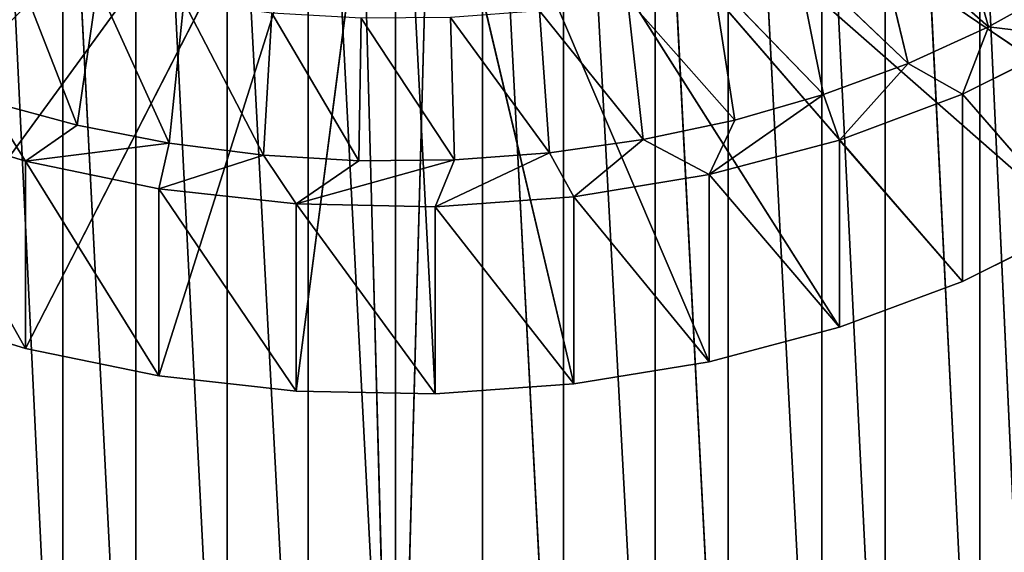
# Model space of a CAD drawing. Extents: x 257 to 312, y 0 to 136.
# Tile 4 of 256: x 276 to 298, y 12 to 25. Entities that reach past the tile are written whole.
import ezdxf

# ---------------------------------------------------------------- set-up
doc = ezdxf.new("R2010")
doc.units = 0
doc.header["$LTSCALE"] = 25.4
doc.layers.get('0').update_dxf_attribs({"color": 13, "linetype": 'CONTINUOUS'})

# ---------------------------------------------------------------- blocks, each defined once
blk = doc.blocks.new('MONO-I-KINKIET-PRZEW_D-778')
at = {"color": 7}
for p, q in [((28.509, 157.795, 1492.333), (26.501, 83.497, 1566.527)), ((28.509, 157.795, 1492.333), (26.501, 83.497, 1566.527)), ((26.501, 157.744, 1492.281), (26.501, 83.497, 1566.527)), ((26.501, 157.744, 1492.281), (26.501, 83.497, 1566.527)), ((28.509, 157.795, 1492.333), (30.516, 83.497, 1566.527)), ((28.509, 157.795, 1492.333), (30.516, 83.497, 1566.527)), ((30.516, 157.744, 1492.281), (34.488, 83.084, 1566.114)), ((30.516, 157.744, 1492.281), (34.488, 83.084, 1566.114)), ((30.516, 157.744, 1492.281), (30.516, 83.497, 1566.527)), ((30.516, 157.744, 1492.281), (30.516, 83.497, 1566.527)), ((26.501, 83.497, 1566.527), (22.529, 157.33, 1491.867)), ((22.529, 157.33, 1491.867), (22.529, 83.084, 1566.114)), ((22.529, 157.33, 1491.867), (22.529, 83.084, 1566.114)), ((26.501, 83.497, 1566.527), (22.529, 157.33, 1491.867)), ((34.488, 157.33, 1491.867), (38.333, 82.266, 1565.296)), ((34.488, 157.33, 1491.867), (38.333, 82.266, 1565.296)), ((34.488, 157.33, 1491.867), (34.488, 83.084, 1566.114)), ((34.488, 157.33, 1491.867), (34.488, 83.084, 1566.114)), ((32.384, 82.283, 1565.313), (28.509, 156.735, 1491.272)), ((32.384, 82.283, 1565.313), (28.509, 156.735, 1491.272)), ((28.509, 82.489, 1565.518), (28.509, 156.735, 1491.272)), ((28.509, 82.489, 1565.518), (28.509, 156.735, 1491.272)), ((18.685, 156.512, 1491.049), (22.529, 83.084, 1566.114)), ((18.685, 156.512, 1491.049), (22.529, 83.084, 1566.114)), ((18.685, 156.512, 1491.049), (18.685, 82.266, 1565.296)), ((18.685, 156.512, 1491.049), (18.685, 82.266, 1565.296)), ((28.509, 82.489, 1565.518), (24.634, 156.529, 1491.067)), ((28.509, 82.489, 1565.518), (24.634, 156.529, 1491.067)), ((24.634, 82.283, 1565.313), (24.634, 156.529, 1491.067)), ((24.634, 82.283, 1565.313), (24.634, 156.529, 1491.067)), ((36.172, 81.672, 1564.701), (32.384, 156.529, 1491.067)), ((36.172, 81.672, 1564.701), (32.384, 156.529, 1491.067)), ((32.384, 82.283, 1565.313), (32.384, 156.529, 1491.067)), ((32.384, 82.283, 1565.313), (32.384, 156.529, 1491.067)), ((24.634, 82.283, 1565.313), (20.845, 155.918, 1490.455)), ((24.634, 82.283, 1565.313), (20.845, 155.918, 1490.455)), ((20.845, 81.672, 1564.701), (20.845, 155.918, 1490.455)), ((20.845, 81.672, 1564.701), (20.845, 155.918, 1490.455)), ((39.79, 80.668, 1563.697), (36.172, 155.918, 1490.455)), ((39.79, 80.668, 1563.697), (36.172, 155.918, 1490.455)), ((36.172, 81.672, 1564.701), (36.172, 155.918, 1490.455)), ((36.172, 81.672, 1564.701), (36.172, 155.918, 1490.455)), ((15.05, 155.307, 1489.844), (18.685, 82.266, 1565.296)), ((15.05, 155.307, 1489.844), (18.685, 82.266, 1565.296)), ((15.05, 155.307, 1489.844), (15.05, 81.061, 1564.091)), ((15.05, 155.307, 1489.844), (15.05, 81.061, 1564.091)), ((20.845, 81.672, 1564.701), (17.228, 154.914, 1489.451)), ((20.845, 81.672, 1564.701), (17.228, 154.914, 1489.451)), ((17.228, 80.668, 1563.697), (17.228, 154.914, 1489.451)), ((17.228, 80.668, 1563.697), (17.228, 154.914, 1489.451)), ((17.228, 80.668, 1563.697), (13.862, 153.54, 1488.077)), ((17.228, 80.668, 1563.697), (13.862, 153.54, 1488.077)), ((27.59, 141.874, 1504.695), (24.403, 141.645, 1504.467)), ((27.59, 141.874, 1504.695), (24.403, 141.645, 1504.467)), ((30.792, 141.812, 1504.633), (27.59, 141.874, 1504.695)), ((27.59, 141.874, 1504.695), (30.792, 137.498, 1508.946)), ((27.59, 141.874, 1504.695), (30.792, 137.498, 1508.946)), ((27.59, 141.874, 1504.695), (27.59, 137.56, 1509.008)), ((27.59, 141.874, 1504.695), (27.59, 137.56, 1509.008)), ((27.59, 141.874, 1504.695), (28.509, 124.208, 1487.029)), ((27.59, 141.874, 1504.695), (28.509, 124.208, 1487.029)), ((30.792, 141.812, 1504.633), (27.59, 141.874, 1504.695)), ((28.509, 124.208, 1487.029), (30.792, 141.812, 1504.633)), ((28.509, 124.208, 1487.029), (30.792, 141.812, 1504.633)), ((33.957, 141.461, 1504.282), (30.792, 141.812, 1504.633)), ((30.792, 141.812, 1504.633), (33.957, 137.147, 1508.595)), ((30.792, 141.812, 1504.633), (33.957, 137.147, 1508.595)), ((30.792, 141.812, 1504.633), (30.792, 137.498, 1508.946)), ((30.792, 141.812, 1504.633), (30.792, 137.498, 1508.946)), ((33.957, 141.461, 1504.282), (30.792, 141.812, 1504.633)), ((24.403, 141.645, 1504.467), (21.283, 141.131, 1503.952)), ((24.403, 141.645, 1504.467), (21.283, 141.131, 1503.952)), ((24.403, 141.645, 1504.467), (27.59, 137.56, 1509.008)), ((24.403, 141.645, 1504.467), (27.59, 137.56, 1509.008)), ((24.403, 141.645, 1504.467), (24.403, 137.332, 1508.78)), ((24.403, 141.645, 1504.467), (24.403, 137.332, 1508.78)), ((24.403, 141.645, 1504.467), (28.509, 124.208, 1487.029)), ((24.403, 141.645, 1504.467), (28.509, 124.208, 1487.029)), ((33.957, 141.461, 1504.282), (28.509, 124.208, 1487.029)), ((33.957, 141.461, 1504.282), (28.509, 124.208, 1487.029)), ((37.032, 140.826, 1503.648), (33.957, 141.461, 1504.282)), ((33.957, 141.461, 1504.282), (37.032, 136.513, 1507.961)), ((33.957, 141.461, 1504.282), (37.032, 136.513, 1507.961)), ((33.957, 141.461, 1504.282), (33.957, 137.147, 1508.595)), ((33.957, 141.461, 1504.282), (33.957, 137.147, 1508.595)), ((37.032, 140.826, 1503.648), (33.957, 141.461, 1504.282)), ((21.283, 141.131, 1503.952), (18.282, 140.339, 1503.16)), ((21.283, 141.131, 1503.952), (18.282, 140.339, 1503.16)), ((21.283, 141.131, 1503.952), (24.403, 137.332, 1508.78)), ((21.283, 141.131, 1503.952), (24.403, 137.332, 1508.78)), ((21.283, 141.131, 1503.952), (21.283, 136.818, 1508.266)), ((21.283, 141.131, 1503.952), (21.283, 136.818, 1508.266)), ((28.509, 124.208, 1487.029), (21.283, 141.131, 1503.952)), ((28.509, 124.208, 1487.029), (21.283, 141.131, 1503.952)), ((37.032, 140.826, 1503.648), (28.509, 124.208, 1487.029)), ((37.032, 140.826, 1503.648), (28.509, 124.208, 1487.029)), ((39.968, 139.919, 1502.74), (37.032, 140.826, 1503.648)), ((37.032, 140.826, 1503.648), (39.968, 135.606, 1507.054)), ((37.032, 140.826, 1503.648), (39.968, 135.606, 1507.054)), ((37.032, 140.826, 1503.648), (37.032, 136.513, 1507.961)), ((37.032, 140.826, 1503.648), (37.032, 136.513, 1507.961)), ((39.968, 139.919, 1502.74), (37.032, 140.826, 1503.648)), ((18.282, 140.339, 1503.16), (15.449, 139.282, 1502.103)), ((18.282, 140.339, 1503.16), (15.449, 139.282, 1502.103)), ((18.282, 140.339, 1503.16), (21.283, 136.818, 1508.266)), ((18.282, 140.339, 1503.16), (21.283, 136.818, 1508.266)), ((18.282, 140.339, 1503.16), (18.282, 136.025, 1507.473)), ((18.282, 140.339, 1503.16), (18.282, 136.025, 1507.473)), ((18.282, 140.339, 1503.16), (28.509, 124.208, 1487.029)), ((18.282, 140.339, 1503.16), (28.509, 124.208, 1487.029)), ((28.509, 124.208, 1487.029), (39.968, 139.919, 1502.74)), ((28.509, 124.208, 1487.029), (39.968, 139.919, 1502.74)), ((15.449, 139.282, 1502.103), (12.83, 137.977, 1500.798)), ((15.449, 139.282, 1502.103), (12.83, 137.977, 1500.798)), ((15.449, 139.282, 1502.103), (18.282, 136.025, 1507.473)), ((15.449, 139.282, 1502.103), (18.282, 136.025, 1507.473)), ((15.449, 139.282, 1502.103), (15.449, 134.968, 1506.416)), ((15.449, 139.282, 1502.103), (15.449, 134.968, 1506.416)), ((15.449, 139.282, 1502.103), (28.509, 124.208, 1487.029)), ((15.449, 139.282, 1502.103), (28.509, 124.208, 1487.029)), ((12.83, 137.977, 1500.798), (15.449, 134.968, 1506.416)), ((12.83, 137.977, 1500.798), (15.449, 134.968, 1506.416)), ((28.509, 124.208, 1487.029), (12.83, 137.977, 1500.798)), ((28.509, 124.208, 1487.029), (12.83, 137.977, 1500.798)), ((27.59, 137.56, 1509.008), (24.403, 137.332, 1508.78)), ((27.59, 137.56, 1509.008), (24.403, 137.332, 1508.78)), ((24.96, 136.321, 1507.769), (27.59, 137.56, 1509.008)), ((24.96, 136.321, 1507.769), (27.59, 137.56, 1509.008)), ((27.151, 136.484, 1507.932), (27.59, 137.56, 1509.008)), ((27.151, 136.484, 1507.932), (27.59, 137.56, 1509.008)), ((27.151, 136.484, 1507.932), (30.792, 137.498, 1508.946)), ((27.151, 136.484, 1507.932), (30.792, 137.498, 1508.946)), ((30.792, 137.498, 1508.946), (27.59, 137.56, 1509.008)), ((30.792, 137.498, 1508.946), (27.59, 137.56, 1509.008)), ((29.354, 136.501, 1507.949), (30.792, 137.498, 1508.946)), ((29.354, 136.501, 1507.949), (30.792, 137.498, 1508.946)), ((30.792, 137.498, 1508.946), (31.549, 136.372, 1507.82)), ((33.957, 137.147, 1508.595), (30.792, 137.498, 1508.946)), ((30.792, 137.498, 1508.946), (31.549, 136.372, 1507.82)), ((33.957, 137.147, 1508.595), (30.792, 137.498, 1508.946)), ((24.403, 137.332, 1508.78), (21.283, 136.818, 1508.266)), ((24.403, 137.332, 1508.78), (21.283, 136.818, 1508.266)), ((22.8, 136.014, 1507.462), (24.403, 137.332, 1508.78)), ((22.8, 136.014, 1507.462), (24.403, 137.332, 1508.78)), ((24.96, 136.321, 1507.769), (24.403, 137.332, 1508.78)), ((24.96, 136.321, 1507.769), (24.403, 137.332, 1508.78)), ((31.549, 136.372, 1507.82), (33.957, 137.147, 1508.595)), ((31.549, 136.372, 1507.82), (33.957, 137.147, 1508.595)), ((33.718, 136.098, 1507.546), (33.957, 137.147, 1508.595)), ((33.718, 136.098, 1507.546), (33.957, 137.147, 1508.595)), ((37.032, 136.513, 1507.961), (33.957, 137.147, 1508.595)), ((37.032, 136.513, 1507.961), (33.957, 137.147, 1508.595)), ((21.283, 136.818, 1508.266), (18.282, 136.025, 1507.473)), ((21.283, 136.818, 1508.266), (18.282, 136.025, 1507.473)), ((18.65, 134.978, 1506.427), (21.283, 136.818, 1508.266)), ((18.65, 134.978, 1506.427), (21.283, 136.818, 1508.266)), ((20.691, 135.565, 1507.013), (21.283, 136.818, 1508.266)), ((20.691, 135.565, 1507.013), (21.283, 136.818, 1508.266)), ((21.283, 136.818, 1508.266), (22.8, 136.014, 1507.462)), ((21.283, 136.818, 1508.266), (22.8, 136.014, 1507.462)), ((10.468, 136.446, 1499.267), (28.509, 124.208, 1487.029)), ((10.468, 136.446, 1499.267), (28.509, 124.208, 1487.029)), ((24.96, 136.321, 1507.769), (22.8, 136.014, 1507.462)), ((24.96, 136.321, 1507.769), (22.8, 136.014, 1507.462)), ((27.151, 136.484, 1507.932), (24.96, 136.321, 1507.769)), ((27.151, 136.484, 1507.932), (24.96, 136.321, 1507.769)), ((24.96, 136.321, 1507.769), (27.238, 133.204, 1509.085)), ((24.96, 136.321, 1507.769), (27.238, 133.204, 1509.085)), ((24.96, 136.321, 1507.769), (25.188, 133.051, 1508.932)), ((24.96, 136.321, 1507.769), (25.188, 133.051, 1508.932)), ((29.354, 136.501, 1507.949), (27.151, 136.484, 1507.932)), ((29.354, 136.501, 1507.949), (27.151, 136.484, 1507.932)), ((27.151, 136.484, 1507.932), (29.3, 133.22, 1509.1)), ((27.151, 136.484, 1507.932), (29.3, 133.22, 1509.1)), ((27.151, 136.484, 1507.932), (27.238, 133.204, 1509.085)), ((27.151, 136.484, 1507.932), (27.238, 133.204, 1509.085)), ((29.354, 136.501, 1507.949), (29.3, 133.22, 1509.1)), ((29.354, 136.501, 1507.949), (29.3, 133.22, 1509.1)), ((31.549, 136.372, 1507.82), (29.354, 136.501, 1507.949)), ((29.354, 136.501, 1507.949), (31.354, 133.099, 1508.98)), ((29.354, 136.501, 1507.949), (31.354, 133.099, 1508.98)), ((31.549, 136.372, 1507.82), (29.354, 136.501, 1507.949)), ((31.549, 136.372, 1507.82), (31.354, 133.099, 1508.98)), ((31.549, 136.372, 1507.82), (31.354, 133.099, 1508.98)), ((33.718, 136.098, 1507.546), (31.549, 136.372, 1507.82)), ((31.549, 136.372, 1507.82), (33.384, 132.843, 1508.724)), ((31.549, 136.372, 1507.82), (33.384, 132.843, 1508.724)), ((33.718, 136.098, 1507.546), (31.549, 136.372, 1507.82)), ((33.718, 136.098, 1507.546), (37.032, 136.513, 1507.961)), ((33.718, 136.098, 1507.546), (37.032, 136.513, 1507.961)), ((35.841, 135.682, 1507.13), (37.032, 136.513, 1507.961)), ((35.841, 135.682, 1507.13), (37.032, 136.513, 1507.961)), ((37.899, 135.127, 1506.575), (37.032, 136.513, 1507.961)), ((37.899, 135.127, 1506.575), (37.032, 136.513, 1507.961)), ((39.968, 135.606, 1507.054), (37.032, 136.513, 1507.961)), ((39.968, 135.606, 1507.054), (37.032, 136.513, 1507.961)), ((33.718, 136.098, 1507.546), (33.384, 132.843, 1508.724)), ((33.718, 136.098, 1507.546), (33.384, 132.843, 1508.724)), ((35.841, 135.682, 1507.13), (33.718, 136.098, 1507.546)), ((33.718, 136.098, 1507.546), (35.371, 132.453, 1508.334)), ((33.718, 136.098, 1507.546), (35.371, 132.453, 1508.334)), ((35.841, 135.682, 1507.13), (33.718, 136.098, 1507.546)), ((18.282, 136.025, 1507.473), (15.449, 134.968, 1506.416)), ((18.282, 136.025, 1507.473), (15.449, 134.968, 1506.416)), ((16.696, 134.259, 1505.707), (18.282, 136.025, 1507.473)), ((16.696, 134.259, 1505.707), (18.282, 136.025, 1507.473)), ((18.65, 134.978, 1506.427), (18.282, 136.025, 1507.473)), ((18.65, 134.978, 1506.427), (18.282, 136.025, 1507.473)), ((22.8, 136.014, 1507.462), (20.691, 135.565, 1507.013)), ((22.8, 136.014, 1507.462), (20.691, 135.565, 1507.013)), ((22.8, 136.014, 1507.462), (25.188, 133.051, 1508.932)), ((22.8, 136.014, 1507.462), (25.188, 133.051, 1508.932)), ((22.8, 136.014, 1507.462), (23.166, 132.764, 1508.645)), ((22.8, 136.014, 1507.462), (23.166, 132.764, 1508.645)), ((35.841, 135.682, 1507.13), (35.371, 132.453, 1508.334)), ((35.841, 135.682, 1507.13), (35.371, 132.453, 1508.334)), ((37.899, 135.127, 1506.575), (35.841, 135.682, 1507.13)), ((35.841, 135.682, 1507.13), (37.297, 131.934, 1507.815)), ((35.841, 135.682, 1507.13), (37.297, 131.934, 1507.815)), ((37.899, 135.127, 1506.575), (35.841, 135.682, 1507.13)), ((20.691, 135.565, 1507.013), (18.65, 134.978, 1506.427)), ((20.691, 135.565, 1507.013), (18.65, 134.978, 1506.427)), ((20.691, 135.565, 1507.013), (23.166, 132.764, 1508.645)), ((20.691, 135.565, 1507.013), (23.166, 132.764, 1508.645)), ((20.691, 135.565, 1507.013), (21.192, 132.344, 1508.225)), ((20.691, 135.565, 1507.013), (21.192, 132.344, 1508.225)), ((15.449, 134.968, 1506.416), (12.83, 133.664, 1505.112)), ((15.449, 134.968, 1506.416), (12.83, 133.664, 1505.112)), ((14.845, 133.414, 1504.862), (15.449, 134.968, 1506.416)), ((14.845, 133.414, 1504.862), (15.449, 134.968, 1506.416)), ((16.696, 134.259, 1505.707), (15.449, 134.968, 1506.416)), ((16.696, 134.259, 1505.707), (15.449, 134.968, 1506.416)), ((18.65, 134.978, 1506.427), (16.696, 134.259, 1505.707)), ((18.65, 134.978, 1506.427), (16.696, 134.259, 1505.707)), ((18.65, 134.978, 1506.427), (21.192, 132.344, 1508.225)), ((18.65, 134.978, 1506.427), (21.192, 132.344, 1508.225)), ((18.65, 134.978, 1506.427), (19.282, 131.795, 1507.676)), ((18.65, 134.978, 1506.427), (19.282, 131.795, 1507.676)), ((16.696, 134.259, 1505.707), (14.845, 133.414, 1504.862)), ((16.696, 134.259, 1505.707), (14.845, 133.414, 1504.862)), ((16.696, 134.259, 1505.707), (19.282, 131.795, 1507.676)), ((16.696, 134.259, 1505.707), (19.282, 131.795, 1507.676)), ((16.696, 134.259, 1505.707), (17.453, 131.122, 1507.003)), ((16.696, 134.259, 1505.707), (17.453, 131.122, 1507.003)), ((14.845, 133.414, 1504.862), (12.83, 133.664, 1505.112)), ((14.845, 133.414, 1504.862), (12.83, 133.664, 1505.112)), ((14.845, 133.414, 1504.862), (13.115, 132.45, 1503.898)), ((14.845, 133.414, 1504.862), (13.115, 132.45, 1503.898)), ((14.845, 133.414, 1504.862), (17.453, 131.122, 1507.003)), ((14.845, 133.414, 1504.862), (17.453, 131.122, 1507.003)), ((14.845, 133.414, 1504.862), (15.721, 130.331, 1506.212)), ((14.845, 133.414, 1504.862), (15.721, 130.331, 1506.212))]:
    blk.add_line(p, q, dxfattribs=at)
mesh = blk.add_polyface(dxfattribs=at)
corners = [(26.501, 83.497, 1566.527), (26.501, 157.744, 1492.281), (22.529, 157.33, 1491.867)]
mesh.append_faces([[corners[k] for k in face] for face in [(0, 1, 2)]], dxfattribs={"color": 7})
mesh = blk.add_polyface(dxfattribs=at)
corners = [(30.516, 83.497, 1566.527), (28.509, 157.795, 1492.333), (26.501, 83.497, 1566.527)]
mesh.append_faces([[corners[k] for k in face] for face in [(0, 1, 2)]], dxfattribs={"color": 7})
mesh = blk.add_polyface(dxfattribs=at)
corners = [(26.501, 83.497, 1566.527), (28.509, 157.795, 1492.333), (26.501, 157.744, 1492.281)]
mesh.append_faces([[corners[k] for k in face] for face in [(0, 1, 2)]], dxfattribs={"color": 7})
mesh = blk.add_polyface(dxfattribs=at)
corners = [(30.516, 83.497, 1566.527), (30.516, 157.744, 1492.281), (28.509, 157.795, 1492.333)]
mesh.append_faces([[corners[k] for k in face] for face in [(0, 1, 2)]], dxfattribs={"color": 7})
mesh = blk.add_polyface(dxfattribs=at)
corners = [(34.488, 157.33, 1491.867), (30.516, 157.744, 1492.281), (34.488, 83.084, 1566.114)]
mesh.append_faces([[corners[k] for k in face] for face in [(0, 1, 2)]], dxfattribs={"color": 7})
mesh = blk.add_polyface(dxfattribs=at)
corners = [(30.516, 83.497, 1566.527), (34.488, 83.084, 1566.114), (30.516, 157.744, 1492.281)]
mesh.append_faces([[corners[k] for k in face] for face in [(0, 1, 2)]], dxfattribs={"color": 7})
mesh = blk.add_polyface(dxfattribs=at)
corners = [(22.529, 157.33, 1491.867), (18.685, 156.512, 1491.049), (22.529, 83.084, 1566.114)]
mesh.append_faces([[corners[k] for k in face] for face in [(0, 1, 2)]], dxfattribs={"color": 7})
mesh = blk.add_polyface(dxfattribs=at)
corners = [(26.501, 83.497, 1566.527), (22.529, 157.33, 1491.867), (22.529, 83.084, 1566.114)]
mesh.append_faces([[corners[k] for k in face] for face in [(0, 1, 2)]], dxfattribs={"color": 7})
mesh = blk.add_polyface(dxfattribs=at)
corners = [(38.333, 156.512, 1491.049), (34.488, 157.33, 1491.867), (38.333, 82.266, 1565.296)]
mesh.append_faces([[corners[k] for k in face] for face in [(0, 1, 2)]], dxfattribs={"color": 7})
mesh = blk.add_polyface(dxfattribs=at)
corners = [(38.333, 82.266, 1565.296), (34.488, 157.33, 1491.867), (34.488, 83.084, 1566.114)]
mesh.append_faces([[corners[k] for k in face] for face in [(0, 1, 2)]], dxfattribs={"color": 7})
mesh = blk.add_polyface(dxfattribs=at)
corners = [(28.509, 156.735, 1491.272), (28.509, 82.489, 1565.518), (24.634, 156.529, 1491.067)]
mesh.append_faces([[corners[k] for k in face] for face in [(0, 1, 2)]], dxfattribs={"color": 7})
mesh = blk.add_polyface(dxfattribs=at)
corners = [(32.384, 82.283, 1565.313), (28.509, 156.735, 1491.272), (32.384, 156.529, 1491.067)]
mesh.append_faces([[corners[k] for k in face] for face in [(0, 1, 2)]], dxfattribs={"color": 7})
mesh = blk.add_polyface(dxfattribs=at)
corners = [(32.384, 82.283, 1565.313), (28.509, 82.489, 1565.518), (28.509, 156.735, 1491.272)]
mesh.append_faces([[corners[k] for k in face] for face in [(0, 1, 2)]], dxfattribs={"color": 7})
mesh = blk.add_polyface(dxfattribs=at)
corners = [(18.685, 156.512, 1491.049), (15.05, 155.307, 1489.844), (18.685, 82.266, 1565.296)]
mesh.append_faces([[corners[k] for k in face] for face in [(0, 1, 2)]], dxfattribs={"color": 7})
mesh = blk.add_polyface(dxfattribs=at)
corners = [(22.529, 83.084, 1566.114), (18.685, 156.512, 1491.049), (18.685, 82.266, 1565.296)]
mesh.append_faces([[corners[k] for k in face] for face in [(0, 1, 2)]], dxfattribs={"color": 7})
mesh = blk.add_polyface(dxfattribs=at)
corners = [(24.634, 82.283, 1565.313), (20.845, 155.918, 1490.455), (24.634, 156.529, 1491.067)]
mesh.append_faces([[corners[k] for k in face] for face in [(0, 1, 2)]], dxfattribs={"color": 7})
mesh = blk.add_polyface(dxfattribs=at)
corners = [(28.509, 82.489, 1565.518), (24.634, 82.283, 1565.313), (24.634, 156.529, 1491.067)]
mesh.append_faces([[corners[k] for k in face] for face in [(0, 1, 2)]], dxfattribs={"color": 7})
mesh = blk.add_polyface(dxfattribs=at)
corners = [(36.172, 81.672, 1564.701), (32.384, 156.529, 1491.067), (36.172, 155.918, 1490.455)]
mesh.append_faces([[corners[k] for k in face] for face in [(0, 1, 2)]], dxfattribs={"color": 7})
mesh = blk.add_polyface(dxfattribs=at)
corners = [(32.384, 82.283, 1565.313), (32.384, 156.529, 1491.067), (36.172, 81.672, 1564.701)]
mesh.append_faces([[corners[k] for k in face] for face in [(0, 1, 2)]], dxfattribs={"color": 7})
mesh = blk.add_polyface(dxfattribs=at)
corners = [(20.845, 81.672, 1564.701), (17.228, 154.914, 1489.451), (20.845, 155.918, 1490.455)]
mesh.append_faces([[corners[k] for k in face] for face in [(0, 1, 2)]], dxfattribs={"color": 7})
mesh = blk.add_polyface(dxfattribs=at)
corners = [(24.634, 82.283, 1565.313), (20.845, 81.672, 1564.701), (20.845, 155.918, 1490.455)]
mesh.append_faces([[corners[k] for k in face] for face in [(0, 1, 2)]], dxfattribs={"color": 7})
mesh = blk.add_polyface(dxfattribs=at)
corners = [(39.79, 80.668, 1563.697), (36.172, 155.918, 1490.455), (39.79, 154.914, 1489.451)]
mesh.append_faces([[corners[k] for k in face] for face in [(0, 1, 2)]], dxfattribs={"color": 7})
mesh = blk.add_polyface(dxfattribs=at)
corners = [(36.172, 81.672, 1564.701), (36.172, 155.918, 1490.455), (39.79, 80.668, 1563.697)]
mesh.append_faces([[corners[k] for k in face] for face in [(0, 1, 2)]], dxfattribs={"color": 7})
mesh = blk.add_polyface(dxfattribs=at)
corners = [(15.05, 81.061, 1564.091), (15.05, 155.307, 1489.844), (11.701, 153.741, 1488.278)]
mesh.append_faces([[corners[k] for k in face] for face in [(0, 1, 2)]], dxfattribs={"color": 7})
mesh = blk.add_polyface(dxfattribs=at)
corners = [(18.685, 82.266, 1565.296), (15.05, 155.307, 1489.844), (15.05, 81.061, 1564.091)]
mesh.append_faces([[corners[k] for k in face] for face in [(0, 1, 2)]], dxfattribs={"color": 7})
mesh = blk.add_polyface(dxfattribs=at)
corners = [(17.228, 80.668, 1563.697), (13.862, 153.54, 1488.077), (17.228, 154.914, 1489.451)]
mesh.append_faces([[corners[k] for k in face] for face in [(0, 1, 2)]], dxfattribs={"color": 7})
mesh = blk.add_polyface(dxfattribs=at)
corners = [(20.845, 81.672, 1564.701), (17.228, 80.668, 1563.697), (17.228, 154.914, 1489.451)]
mesh.append_faces([[corners[k] for k in face] for face in [(0, 1, 2)]], dxfattribs={"color": 7})
mesh = blk.add_polyface(dxfattribs=at)
corners = [(15.05, 81.061, 1564.091), (11.701, 153.741, 1488.278), (11.701, 79.495, 1562.524)]
mesh.append_faces([[corners[k] for k in face] for face in [(0, 1, 2)]], dxfattribs={"color": 7})
mesh = blk.add_polyface(dxfattribs=at)
corners = [(17.228, 80.668, 1563.697), (13.862, 79.294, 1562.323), (13.862, 153.54, 1488.077)]
mesh.append_faces([[corners[k] for k in face] for face in [(0, 1, 2)]], dxfattribs={"color": 7})
mesh = blk.add_polyface(dxfattribs=at)
corners = [(27.59, 137.56, 1509.008), (27.59, 141.874, 1504.695), (24.403, 141.645, 1504.467)]
mesh.append_faces([[corners[k] for k in face] for face in [(0, 1, 2)]], dxfattribs={"color": 7})
mesh = blk.add_polyface(dxfattribs=at)
corners = [(27.59, 141.874, 1504.695), (28.509, 124.208, 1487.029), (24.403, 141.645, 1504.467)]
mesh.append_faces([[corners[k] for k in face] for face in [(0, 1, 2)]], dxfattribs={"color": 7})
mesh = blk.add_polyface(dxfattribs=at)
corners = [(30.792, 137.498, 1508.946), (30.792, 141.812, 1504.633), (27.59, 141.874, 1504.695)]
mesh.append_faces([[corners[k] for k in face] for face in [(0, 1, 2)]], dxfattribs={"color": 7})
mesh = blk.add_polyface(dxfattribs=at)
corners = [(27.59, 137.56, 1509.008), (30.792, 137.498, 1508.946), (27.59, 141.874, 1504.695)]
mesh.append_faces([[corners[k] for k in face] for face in [(0, 1, 2)]], dxfattribs={"color": 7})
mesh = blk.add_polyface(dxfattribs=at)
corners = [(27.59, 141.874, 1504.695), (30.792, 141.812, 1504.633), (28.509, 124.208, 1487.029)]
mesh.append_faces([[corners[k] for k in face] for face in [(0, 1, 2)]], dxfattribs={"color": 7})
mesh = blk.add_polyface(dxfattribs=at)
corners = [(33.957, 141.461, 1504.282), (28.509, 124.208, 1487.029), (30.792, 141.812, 1504.633)]
mesh.append_faces([[corners[k] for k in face] for face in [(0, 1, 2)]], dxfattribs={"color": 7})
mesh = blk.add_polyface(dxfattribs=at)
corners = [(33.957, 141.461, 1504.282), (30.792, 141.812, 1504.633), (33.957, 137.147, 1508.595)]
mesh.append_faces([[corners[k] for k in face] for face in [(0, 1, 2)]], dxfattribs={"color": 7})
mesh = blk.add_polyface(dxfattribs=at)
corners = [(30.792, 137.498, 1508.946), (33.957, 137.147, 1508.595), (30.792, 141.812, 1504.633)]
mesh.append_faces([[corners[k] for k in face] for face in [(0, 1, 2)]], dxfattribs={"color": 7})
mesh = blk.add_polyface(dxfattribs=at)
corners = [(24.403, 137.332, 1508.78), (24.403, 141.645, 1504.467), (21.283, 141.131, 1503.952)]
mesh.append_faces([[corners[k] for k in face] for face in [(0, 1, 2)]], dxfattribs={"color": 7})
mesh = blk.add_polyface(dxfattribs=at)
corners = [(28.509, 124.208, 1487.029), (21.283, 141.131, 1503.952), (24.403, 141.645, 1504.467)]
mesh.append_faces([[corners[k] for k in face] for face in [(0, 1, 2)]], dxfattribs={"color": 7})
mesh = blk.add_polyface(dxfattribs=at)
corners = [(27.59, 137.56, 1509.008), (24.403, 141.645, 1504.467), (24.403, 137.332, 1508.78)]
mesh.append_faces([[corners[k] for k in face] for face in [(0, 1, 2)]], dxfattribs={"color": 7})
mesh = blk.add_polyface(dxfattribs=at)
corners = [(33.957, 141.461, 1504.282), (37.032, 140.826, 1503.648), (28.509, 124.208, 1487.029)]
mesh.append_faces([[corners[k] for k in face] for face in [(0, 1, 2)]], dxfattribs={"color": 7})
mesh = blk.add_polyface(dxfattribs=at)
corners = [(37.032, 136.513, 1507.961), (37.032, 140.826, 1503.648), (33.957, 141.461, 1504.282)]
mesh.append_faces([[corners[k] for k in face] for face in [(0, 1, 2)]], dxfattribs={"color": 7})
mesh = blk.add_polyface(dxfattribs=at)
corners = [(37.032, 136.513, 1507.961), (33.957, 141.461, 1504.282), (33.957, 137.147, 1508.595)]
mesh.append_faces([[corners[k] for k in face] for face in [(0, 1, 2)]], dxfattribs={"color": 7})
mesh = blk.add_polyface(dxfattribs=at)
corners = [(21.283, 136.818, 1508.266), (21.283, 141.131, 1503.952), (18.282, 140.339, 1503.16)]
mesh.append_faces([[corners[k] for k in face] for face in [(0, 1, 2)]], dxfattribs={"color": 7})
mesh = blk.add_polyface(dxfattribs=at)
corners = [(21.283, 141.131, 1503.952), (28.509, 124.208, 1487.029), (18.282, 140.339, 1503.16)]
mesh.append_faces([[corners[k] for k in face] for face in [(0, 1, 2)]], dxfattribs={"color": 7})
mesh = blk.add_polyface(dxfattribs=at)
corners = [(24.403, 137.332, 1508.78), (21.283, 141.131, 1503.952), (21.283, 136.818, 1508.266)]
mesh.append_faces([[corners[k] for k in face] for face in [(0, 1, 2)]], dxfattribs={"color": 7})
mesh = blk.add_polyface(dxfattribs=at)
corners = [(39.968, 139.919, 1502.74), (28.509, 124.208, 1487.029), (37.032, 140.826, 1503.648)]
mesh.append_faces([[corners[k] for k in face] for face in [(0, 1, 2)]], dxfattribs={"color": 7})
mesh = blk.add_polyface(dxfattribs=at)
corners = [(39.968, 139.919, 1502.74), (37.032, 140.826, 1503.648), (39.968, 135.606, 1507.054)]
mesh.append_faces([[corners[k] for k in face] for face in [(0, 1, 2)]], dxfattribs={"color": 7})
mesh = blk.add_polyface(dxfattribs=at)
corners = [(39.968, 135.606, 1507.054), (37.032, 140.826, 1503.648), (37.032, 136.513, 1507.961)]
mesh.append_faces([[corners[k] for k in face] for face in [(0, 1, 2)]], dxfattribs={"color": 7})
mesh = blk.add_polyface(dxfattribs=at)
corners = [(18.282, 140.339, 1503.16), (15.449, 139.282, 1502.103), (18.282, 136.025, 1507.473)]
mesh.append_faces([[corners[k] for k in face] for face in [(0, 1, 2)]], dxfattribs={"color": 7})
mesh = blk.add_polyface(dxfattribs=at)
corners = [(28.509, 124.208, 1487.029), (15.449, 139.282, 1502.103), (18.282, 140.339, 1503.16)]
mesh.append_faces([[corners[k] for k in face] for face in [(0, 1, 2)]], dxfattribs={"color": 7})
mesh = blk.add_polyface(dxfattribs=at)
corners = [(21.283, 136.818, 1508.266), (18.282, 140.339, 1503.16), (18.282, 136.025, 1507.473)]
mesh.append_faces([[corners[k] for k in face] for face in [(0, 1, 2)]], dxfattribs={"color": 7})
mesh = blk.add_polyface(dxfattribs=at)
corners = [(39.968, 139.919, 1502.74), (42.715, 138.754, 1501.575), (28.509, 124.208, 1487.029)]
mesh.append_faces([[corners[k] for k in face] for face in [(0, 1, 2)]], dxfattribs={"color": 7})
mesh = blk.add_polyface(dxfattribs=at)
corners = [(15.449, 139.282, 1502.103), (12.83, 137.977, 1500.798), (15.449, 134.968, 1506.416)]
mesh.append_faces([[corners[k] for k in face] for face in [(0, 1, 2)]], dxfattribs={"color": 7})
mesh = blk.add_polyface(dxfattribs=at)
corners = [(15.449, 139.282, 1502.103), (28.509, 124.208, 1487.029), (12.83, 137.977, 1500.798)]
mesh.append_faces([[corners[k] for k in face] for face in [(0, 1, 2)]], dxfattribs={"color": 7})
mesh = blk.add_polyface(dxfattribs=at)
corners = [(18.282, 136.025, 1507.473), (15.449, 139.282, 1502.103), (15.449, 134.968, 1506.416)]
mesh.append_faces([[corners[k] for k in face] for face in [(0, 1, 2)]], dxfattribs={"color": 7})
mesh = blk.add_polyface(dxfattribs=at)
corners = [(42.715, 138.754, 1501.575), (45.229, 137.35, 1500.171), (28.509, 124.208, 1487.029)]
mesh.append_faces([[corners[k] for k in face] for face in [(0, 1, 2)]], dxfattribs={"color": 7})
mesh = blk.add_polyface(dxfattribs=at)
corners = [(28.509, 124.208, 1487.029), (10.468, 136.446, 1499.267), (12.83, 137.977, 1500.798)]
mesh.append_faces([[corners[k] for k in face] for face in [(0, 1, 2)]], dxfattribs={"color": 7})
mesh = blk.add_polyface(dxfattribs=at)
corners = [(15.449, 134.968, 1506.416), (12.83, 137.977, 1500.798), (12.83, 133.664, 1505.112)]
mesh.append_faces([[corners[k] for k in face] for face in [(0, 1, 2)]], dxfattribs={"color": 7})
mesh = blk.add_polyface(dxfattribs=at)
corners = [(27.59, 137.56, 1509.008), (24.403, 137.332, 1508.78), (24.96, 136.321, 1507.769)]
mesh.append_faces([[corners[k] for k in face] for face in [(0, 1, 2)]], dxfattribs={"color": 7})
mesh = blk.add_polyface(dxfattribs=at)
corners = [(27.59, 137.56, 1509.008), (24.96, 136.321, 1507.769), (27.151, 136.484, 1507.932)]
mesh.append_faces([[corners[k] for k in face] for face in [(0, 1, 2)]], dxfattribs={"color": 7})
mesh = blk.add_polyface(dxfattribs=at)
corners = [(27.59, 137.56, 1509.008), (27.151, 136.484, 1507.932), (30.792, 137.498, 1508.946)]
mesh.append_faces([[corners[k] for k in face] for face in [(0, 1, 2)]], dxfattribs={"color": 7})
mesh = blk.add_polyface(dxfattribs=at)
corners = [(30.792, 137.498, 1508.946), (27.151, 136.484, 1507.932), (29.354, 136.501, 1507.949)]
mesh.append_faces([[corners[k] for k in face] for face in [(0, 1, 2)]], dxfattribs={"color": 7})
mesh = blk.add_polyface(dxfattribs=at)
corners = [(31.549, 136.372, 1507.82), (30.792, 137.498, 1508.946), (29.354, 136.501, 1507.949)]
mesh.append_faces([[corners[k] for k in face] for face in [(0, 1, 2)]], dxfattribs={"color": 7})
mesh = blk.add_polyface(dxfattribs=at)
corners = [(33.957, 137.147, 1508.595), (30.792, 137.498, 1508.946), (31.549, 136.372, 1507.82)]
mesh.append_faces([[corners[k] for k in face] for face in [(0, 1, 2)]], dxfattribs={"color": 7})
mesh = blk.add_polyface(dxfattribs=at)
corners = [(24.403, 137.332, 1508.78), (21.283, 136.818, 1508.266), (22.8, 136.014, 1507.462)]
mesh.append_faces([[corners[k] for k in face] for face in [(0, 1, 2)]], dxfattribs={"color": 7})
mesh = blk.add_polyface(dxfattribs=at)
corners = [(24.96, 136.321, 1507.769), (24.403, 137.332, 1508.78), (22.8, 136.014, 1507.462)]
mesh.append_faces([[corners[k] for k in face] for face in [(0, 1, 2)]], dxfattribs={"color": 7})
mesh = blk.add_polyface(dxfattribs=at)
corners = [(47.468, 135.73, 1498.552), (28.509, 124.208, 1487.029), (45.229, 137.35, 1500.171)]
mesh.append_faces([[corners[k] for k in face] for face in [(0, 1, 2)]], dxfattribs={"color": 7})
mesh = blk.add_polyface(dxfattribs=at)
corners = [(33.957, 137.147, 1508.595), (31.549, 136.372, 1507.82), (33.718, 136.098, 1507.546)]
mesh.append_faces([[corners[k] for k in face] for face in [(0, 1, 2)]], dxfattribs={"color": 7})
mesh = blk.add_polyface(dxfattribs=at)
corners = [(33.957, 137.147, 1508.595), (33.718, 136.098, 1507.546), (37.032, 136.513, 1507.961)]
mesh.append_faces([[corners[k] for k in face] for face in [(0, 1, 2)]], dxfattribs={"color": 7})
mesh = blk.add_polyface(dxfattribs=at)
corners = [(21.283, 136.818, 1508.266), (18.282, 136.025, 1507.473), (18.65, 134.978, 1506.427)]
mesh.append_faces([[corners[k] for k in face] for face in [(0, 1, 2)]], dxfattribs={"color": 7})
mesh = blk.add_polyface(dxfattribs=at)
corners = [(21.283, 136.818, 1508.266), (18.65, 134.978, 1506.427), (20.691, 135.565, 1507.013)]
mesh.append_faces([[corners[k] for k in face] for face in [(0, 1, 2)]], dxfattribs={"color": 7})
mesh = blk.add_polyface(dxfattribs=at)
corners = [(22.8, 136.014, 1507.462), (21.283, 136.818, 1508.266), (20.691, 135.565, 1507.013)]
mesh.append_faces([[corners[k] for k in face] for face in [(0, 1, 2)]], dxfattribs={"color": 7})
mesh = blk.add_polyface(dxfattribs=at)
corners = [(28.509, 124.208, 1487.029), (8.403, 134.714, 1497.536), (10.468, 136.446, 1499.267)]
mesh.append_faces([[corners[k] for k in face] for face in [(0, 1, 2)]], dxfattribs={"color": 7})
mesh = blk.add_polyface(dxfattribs=at)
corners = [(25.188, 133.051, 1508.932), (24.96, 136.321, 1507.769), (22.8, 136.014, 1507.462)]
mesh.append_faces([[corners[k] for k in face] for face in [(0, 1, 2)]], dxfattribs={"color": 7})
mesh = blk.add_polyface(dxfattribs=at)
corners = [(27.238, 133.204, 1509.085), (27.151, 136.484, 1507.932), (24.96, 136.321, 1507.769)]
mesh.append_faces([[corners[k] for k in face] for face in [(0, 1, 2)]], dxfattribs={"color": 7})
mesh = blk.add_polyface(dxfattribs=at)
corners = [(27.238, 133.204, 1509.085), (24.96, 136.321, 1507.769), (25.188, 133.051, 1508.932)]
mesh.append_faces([[corners[k] for k in face] for face in [(0, 1, 2)]], dxfattribs={"color": 7})
mesh = blk.add_polyface(dxfattribs=at)
corners = [(29.354, 136.501, 1507.949), (27.151, 136.484, 1507.932), (29.3, 133.22, 1509.1)]
mesh.append_faces([[corners[k] for k in face] for face in [(0, 1, 2)]], dxfattribs={"color": 7})
mesh = blk.add_polyface(dxfattribs=at)
corners = [(29.3, 133.22, 1509.1), (27.151, 136.484, 1507.932), (27.238, 133.204, 1509.085)]
mesh.append_faces([[corners[k] for k in face] for face in [(0, 1, 2)]], dxfattribs={"color": 7})
mesh = blk.add_polyface(dxfattribs=at)
corners = [(31.354, 133.099, 1508.98), (29.354, 136.501, 1507.949), (29.3, 133.22, 1509.1)]
mesh.append_faces([[corners[k] for k in face] for face in [(0, 1, 2)]], dxfattribs={"color": 7})
mesh = blk.add_polyface(dxfattribs=at)
corners = [(31.549, 136.372, 1507.82), (29.354, 136.501, 1507.949), (31.354, 133.099, 1508.98)]
mesh.append_faces([[corners[k] for k in face] for face in [(0, 1, 2)]], dxfattribs={"color": 7})
mesh = blk.add_polyface(dxfattribs=at)
corners = [(33.384, 132.843, 1508.724), (31.549, 136.372, 1507.82), (31.354, 133.099, 1508.98)]
mesh.append_faces([[corners[k] for k in face] for face in [(0, 1, 2)]], dxfattribs={"color": 7})
mesh = blk.add_polyface(dxfattribs=at)
corners = [(33.718, 136.098, 1507.546), (31.549, 136.372, 1507.82), (33.384, 132.843, 1508.724)]
mesh.append_faces([[corners[k] for k in face] for face in [(0, 1, 2)]], dxfattribs={"color": 7})
mesh = blk.add_polyface(dxfattribs=at)
corners = [(37.032, 136.513, 1507.961), (33.718, 136.098, 1507.546), (35.841, 135.682, 1507.13)]
mesh.append_faces([[corners[k] for k in face] for face in [(0, 1, 2)]], dxfattribs={"color": 7})
mesh = blk.add_polyface(dxfattribs=at)
corners = [(37.899, 135.127, 1506.575), (37.032, 136.513, 1507.961), (35.841, 135.682, 1507.13)]
mesh.append_faces([[corners[k] for k in face] for face in [(0, 1, 2)]], dxfattribs={"color": 7})
mesh = blk.add_polyface(dxfattribs=at)
corners = [(39.968, 135.606, 1507.054), (37.032, 136.513, 1507.961), (37.899, 135.127, 1506.575)]
mesh.append_faces([[corners[k] for k in face] for face in [(0, 1, 2)]], dxfattribs={"color": 7})
mesh = blk.add_polyface(dxfattribs=at)
corners = [(35.371, 132.453, 1508.334), (33.718, 136.098, 1507.546), (33.384, 132.843, 1508.724)]
mesh.append_faces([[corners[k] for k in face] for face in [(0, 1, 2)]], dxfattribs={"color": 7})
mesh = blk.add_polyface(dxfattribs=at)
corners = [(35.841, 135.682, 1507.13), (33.718, 136.098, 1507.546), (35.371, 132.453, 1508.334)]
mesh.append_faces([[corners[k] for k in face] for face in [(0, 1, 2)]], dxfattribs={"color": 7})
mesh = blk.add_polyface(dxfattribs=at)
corners = [(18.282, 136.025, 1507.473), (15.449, 134.968, 1506.416), (16.696, 134.259, 1505.707)]
mesh.append_faces([[corners[k] for k in face] for face in [(0, 1, 2)]], dxfattribs={"color": 7})
mesh = blk.add_polyface(dxfattribs=at)
corners = [(18.65, 134.978, 1506.427), (18.282, 136.025, 1507.473), (16.696, 134.259, 1505.707)]
mesh.append_faces([[corners[k] for k in face] for face in [(0, 1, 2)]], dxfattribs={"color": 7})
mesh = blk.add_polyface(dxfattribs=at)
corners = [(23.166, 132.764, 1508.645), (22.8, 136.014, 1507.462), (20.691, 135.565, 1507.013)]
mesh.append_faces([[corners[k] for k in face] for face in [(0, 1, 2)]], dxfattribs={"color": 7})
mesh = blk.add_polyface(dxfattribs=at)
corners = [(25.188, 133.051, 1508.932), (22.8, 136.014, 1507.462), (23.166, 132.764, 1508.645)]
mesh.append_faces([[corners[k] for k in face] for face in [(0, 1, 2)]], dxfattribs={"color": 7})
mesh = blk.add_polyface(dxfattribs=at)
corners = [(49.397, 133.921, 1496.743), (28.509, 124.208, 1487.029), (47.468, 135.73, 1498.552)]
mesh.append_faces([[corners[k] for k in face] for face in [(0, 1, 2)]], dxfattribs={"color": 7})
mesh = blk.add_polyface(dxfattribs=at)
corners = [(37.297, 131.934, 1507.815), (35.841, 135.682, 1507.13), (35.371, 132.453, 1508.334)]
mesh.append_faces([[corners[k] for k in face] for face in [(0, 1, 2)]], dxfattribs={"color": 7})
mesh = blk.add_polyface(dxfattribs=at)
corners = [(37.899, 135.127, 1506.575), (35.841, 135.682, 1507.13), (37.297, 131.934, 1507.815)]
mesh.append_faces([[corners[k] for k in face] for face in [(0, 1, 2)]], dxfattribs={"color": 7})
mesh = blk.add_polyface(dxfattribs=at)
corners = [(21.192, 132.344, 1508.225), (20.691, 135.565, 1507.013), (18.65, 134.978, 1506.427)]
mesh.append_faces([[corners[k] for k in face] for face in [(0, 1, 2)]], dxfattribs={"color": 7})
mesh = blk.add_polyface(dxfattribs=at)
corners = [(23.166, 132.764, 1508.645), (20.691, 135.565, 1507.013), (21.192, 132.344, 1508.225)]
mesh.append_faces([[corners[k] for k in face] for face in [(0, 1, 2)]], dxfattribs={"color": 7})
mesh = blk.add_polyface(dxfattribs=at)
corners = [(15.449, 134.968, 1506.416), (12.83, 133.664, 1505.112), (14.845, 133.414, 1504.862)]
mesh.append_faces([[corners[k] for k in face] for face in [(0, 1, 2)]], dxfattribs={"color": 7})
mesh = blk.add_polyface(dxfattribs=at)
corners = [(16.696, 134.259, 1505.707), (15.449, 134.968, 1506.416), (14.845, 133.414, 1504.862)]
mesh.append_faces([[corners[k] for k in face] for face in [(0, 1, 2)]], dxfattribs={"color": 7})
mesh = blk.add_polyface(dxfattribs=at)
corners = [(19.282, 131.795, 1507.676), (18.65, 134.978, 1506.427), (16.696, 134.259, 1505.707)]
mesh.append_faces([[corners[k] for k in face] for face in [(0, 1, 2)]], dxfattribs={"color": 7})
mesh = blk.add_polyface(dxfattribs=at)
corners = [(21.192, 132.344, 1508.225), (18.65, 134.978, 1506.427), (19.282, 131.795, 1507.676)]
mesh.append_faces([[corners[k] for k in face] for face in [(0, 1, 2)]], dxfattribs={"color": 7})
mesh = blk.add_polyface(dxfattribs=at)
corners = [(8.403, 134.714, 1497.536), (28.509, 124.208, 1487.029), (6.668, 132.81, 1495.631)]
mesh.append_faces([[corners[k] for k in face] for face in [(0, 1, 2)]], dxfattribs={"color": 7})
mesh = blk.add_polyface(dxfattribs=at)
corners = [(17.453, 131.122, 1507.003), (16.696, 134.259, 1505.707), (14.845, 133.414, 1504.862)]
mesh.append_faces([[corners[k] for k in face] for face in [(0, 1, 2)]], dxfattribs={"color": 7})
mesh = blk.add_polyface(dxfattribs=at)
corners = [(19.282, 131.795, 1507.676), (16.696, 134.259, 1505.707), (17.453, 131.122, 1507.003)]
mesh.append_faces([[corners[k] for k in face] for face in [(0, 1, 2)]], dxfattribs={"color": 7})
mesh = blk.add_polyface(dxfattribs=at)
corners = [(49.397, 133.921, 1496.743), (50.982, 131.953, 1494.774), (28.509, 124.208, 1487.029)]
mesh.append_faces([[corners[k] for k in face] for face in [(0, 1, 2)]], dxfattribs={"color": 7})
mesh = blk.add_polyface(dxfattribs=at)
corners = [(12.83, 133.664, 1505.112), (13.115, 132.45, 1503.898), (14.845, 133.414, 1504.862)]
mesh.append_faces([[corners[k] for k in face] for face in [(0, 1, 2)]], dxfattribs={"color": 7})
mesh = blk.add_polyface(dxfattribs=at)
corners = [(15.721, 130.331, 1506.212), (14.845, 133.414, 1504.862), (13.115, 132.45, 1503.898)]
mesh.append_faces([[corners[k] for k in face] for face in [(0, 1, 2)]], dxfattribs={"color": 7})
mesh = blk.add_polyface(dxfattribs=at)
corners = [(17.453, 131.122, 1507.003), (14.845, 133.414, 1504.862), (15.721, 130.331, 1506.212)]
mesh.append_faces([[corners[k] for k in face] for face in [(0, 1, 2)]], dxfattribs={"color": 7})

msp = doc.modelspace()

# ---------------------------------------------------------------- block references
at = {"color": 0, "rotation": 179.9999999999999}
msp.add_blockref('MONO-I-KINKIET-PRZEW_D-778', (312.788, 157.795, -17.367), dxfattribs=at)

doc.saveas('drawing.dxf')
